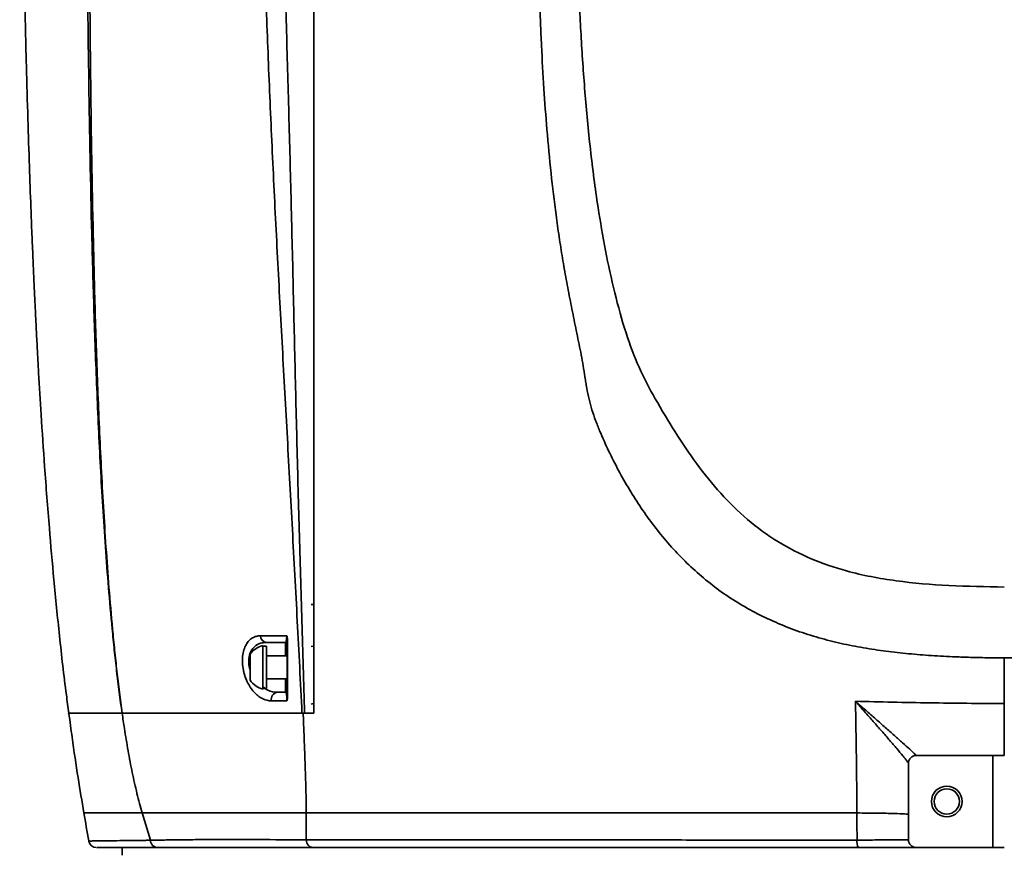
# Model space of a CAD drawing. Header units: millimetres. Extents: x -7686 to -856, y -458 to 6140.
# Tile 5 of 103: x -7058 to -6930, y 3407 to 3516. Entities that reach past the tile are written whole.
import ezdxf

# ---------------------------------------------------------------- set-up
doc = ezdxf.new("R2010")
doc.units = ezdxf.units.MM
doc.header["$LTSCALE"] = 5

msp = doc.modelspace()

# ---------------------------------------------------------------- linework, layer by layer
at = {"linetype": 'Continuous', "lineweight": 35}
for p, q in [((-7026.235, 3434.108), (-7026.235, 3428.408)), ((-7025.735, 3434.008), (-7026.235, 3434.008)), ((-7025.735, 3434.008), (-7025.735, 3433.689)), ((-7023.26, 3434.508), (-7023.26, 3432.758)), ((-7027.885, 3432.957), (-7027.885, 3429.559)), ((-7025.735, 3433.689), (-7025.735, 3428.508)), ((-7023.06, 3432.758), (-7025.735, 3432.758)), ((-7025.735, 3429.758), (-7023.06, 3429.758)), ((-7023.26, 3429.758), (-7023.26, 3428.008)), ((-7026.235, 3428.508), (-7025.735, 3428.508)), ((-6931.06, 3419.758), (-6941.06, 3419.758)), ((-6931.06, 3419.758), (-6931.06, 3407.758)), ((-6929.56, 3419.758), (-6931.06, 3419.758)), ((-6942.06, 3418.758), (-6942.06, 3408.758)), ((-7040.891, 3408.698), (-7041.951, 3412.258)), ((-7044.56, 3407.758), (-7044.56, 3406.758)), ((-6931.06, 3407.758), (-6941.06, 3407.758)), ((-6931.06, 3407.758), (-6929.56, 3407.758))]:
    msp.add_line(p, q, dxfattribs=at)
at = {"linetype": 'Continuous', "lineweight": 35, "flags": 128}
for points in [[(-7019.552, 3439.442), (-7019.623, 3439.436), (-7019.91, 3439.425)], [(-7019.552, 3434.049), (-7019.623, 3434.015), (-7019.91, 3433.958)], [(-7019.552, 3426.549), (-7019.623, 3426.515), (-7019.91, 3426.458)], [(-7040.89, 3408.697), (-7040.89, 3408.697), (-7040.89, 3408.697)]]:
    msp.add_lwpolyline(points, dxfattribs=at)
at = {"linetype": 'Continuous', "lineweight": 35}
for radius in [2, 1.65]:
    msp.add_circle((-6937.06, 3413.758), radius, dxfattribs=at)
for centre, radius, start, end in [((-7025.654, 3435.392), 0.888, 181.85807, 264.47847), ((-7025.473, 3431.258), 2.95, 104.96102, 144.8337), ((-7023.26, 3434.308), 0.2, 0, 90), ((-7023.013, 3434.925), 0.0519, 206.16101, 266.81662), ((-7025.473, 3431.258), 2.95, 215.1663, 255.03898), ((-7024.184, 3427.072), 0.945, 97.71866, 191.37939), ((-7023.26, 3428.208), 0.2, 270, 0), ((-7023.016, 3427.334), 0.0507, 209.96108, 268.66249), ((-6941.06, 3418.758), 1, 90, 180), ((-7047.936, 3408.758), 1, 190.58486, 270.01467), ((-6947.153, 3408.5), 1.623, 171.77293, 207.19071), ((-6941.06, 3408.758), 1, 180, 270)]:
    msp.add_arc(centre, radius, start, end, dxfattribs=at)
for points, knots in [([(-7057.926, 3612.368), (-7057.926, 3607.378), (-7057.925, 3597.696), (-7057.91, 3583.599), (-7057.871, 3570.386), (-7057.804, 3558.074), (-7057.707, 3546.67), (-7057.581, 3536.173), (-7057.429, 3526.575), (-7057.257, 3517.863), (-7057.069, 3510.021), (-7056.872, 3503.03), (-7056.674, 3496.868), (-7056.493, 3491.868), (-7056.337, 3487.892), (-7056.206, 3484.776), (-7056.084, 3482.002), (-7055.969, 3479.53), (-7055.862, 3477.337), (-7055.752, 3475.153), (-7055.62, 3472.625), (-7055.415, 3468.923), (-7055.108, 3463.779), (-7054.659, 3457.033), (-7054.11, 3449.851), (-7053.468, 3442.487), (-7052.733, 3435.222), (-7052.085, 3429.385), (-7051.623, 3426.055), (-7051.513, 3425.26)], [0, 0, 0, 0, 0.08414601, 0.16325462, 0.23706933, 0.30545118, 0.36835815, 0.4258259, 0.47795, 0.52486999, 0.56675516, 0.60379208, 0.63617403, 0.66409203, 0.68221108, 0.69813204, 0.71240098, 0.72510107, 0.73626907, 0.74614899, 0.75863865, 0.77509792, 0.80293624, 0.83729625, 0.87785237, 0.91186897, 0.9485904, 0.9877181, 1, 1, 1, 1]), ([(-7049.319, 3584.933), (-7049.302, 3578.512), (-7049.296, 3572.104), (-7049.277, 3559.276), (-7049.264, 3552.857), (-7049.217, 3539.983), (-7049.183, 3533.528), (-7049.079, 3520.562), (-7049.009, 3514.051), (-7048.815, 3500.946), (-7048.692, 3494.361), (-7048.443, 3484.407), (-7048.349, 3481.076), (-7048.134, 3474.382), (-7048.012, 3471.018), (-7047.733, 3464.245), (-7047.575, 3460.837), (-7047.208, 3453.959), (-7046.999, 3450.49), (-7046.627, 3445.215), (-7046.493, 3443.445), (-7046.201, 3439.875), (-7046.042, 3438.075), (-7045.778, 3435.344), (-7045.686, 3434.429), (-7045.492, 3432.6), (-7045.391, 3431.685), (-7045.072, 3428.936), (-7044.839, 3427.1), (-7044.576, 3425.258)], [0, 0, 0, 0, 0.125, 0.125, 0.25, 0.25, 0.375, 0.375, 0.5, 0.5, 0.625, 0.625, 0.6875, 0.6875, 0.75, 0.75, 0.8125, 0.8125, 0.875, 0.875, 0.90625, 0.90625, 0.9375, 0.9375, 0.953125, 0.953125, 0.96875, 0.96875, 1, 1, 1, 1]), ([(-7044.553, 3425.258), (-7044.813, 3427.099), (-7045.042, 3428.934), (-7045.354, 3431.68), (-7045.453, 3432.594), (-7045.642, 3434.421), (-7045.732, 3435.334), (-7045.99, 3438.062), (-7046.143, 3439.858), (-7046.427, 3443.422), (-7046.556, 3445.188), (-7046.914, 3450.452), (-7047.114, 3453.913), (-7047.463, 3460.775), (-7047.612, 3464.174), (-7047.872, 3470.929), (-7047.985, 3474.283), (-7048.181, 3480.959), (-7048.265, 3484.281), (-7048.486, 3494.205), (-7048.591, 3500.771), (-7048.748, 3513.838), (-7048.801, 3520.33), (-7048.875, 3533.264), (-7048.897, 3539.703), (-7048.921, 3552.55), (-7048.925, 3558.958), (-7048.915, 3571.754), (-7048.903, 3578.142), (-7048.865, 3584.521)], [0, 0, 0, 0, 0.03125, 0.03125, 0.046875, 0.046875, 0.0625, 0.0625, 0.09375, 0.09375, 0.125, 0.125, 0.1875, 0.1875, 0.25, 0.25, 0.3125, 0.3125, 0.375, 0.375, 0.5, 0.5, 0.625, 0.625, 0.75, 0.75, 0.875, 0.875, 1, 1, 1, 1]), ([(-7019.56, 3573.45), (-7019.56, 3570.325), (-7019.56, 3567.27), (-7019.56, 3561.251), (-7019.56, 3558.285), (-7019.56, 3552.377), (-7019.56, 3549.435), (-7019.56, 3543.537), (-7019.56, 3540.582), (-7019.56, 3534.643), (-7019.56, 3531.657), (-7019.56, 3525.653), (-7019.56, 3522.635), (-7019.56, 3513.53), (-7019.56, 3507.393), (-7019.56, 3498.097), (-7019.56, 3494.984), (-7019.56, 3488.731), (-7019.56, 3485.591), (-7019.56, 3476.155), (-7019.56, 3469.836), (-7019.56, 3457.16), (-7019.56, 3450.805), (-7019.56, 3441.247), (-7019.56, 3438.057), (-7019.56, 3431.665), (-7019.56, 3428.462), (-7019.56, 3425.258)], [0, 0, 0, 0, 0.0625, 0.0625, 0.125, 0.125, 0.1875, 0.1875, 0.25, 0.25, 0.3125, 0.3125, 0.375, 0.375, 0.5, 0.5, 0.5625, 0.5625, 0.625, 0.625, 0.75, 0.75, 0.875, 0.875, 0.9375, 0.9375, 1, 1, 1, 1]), ([(-7019.56, 3573.45), (-7019.56, 3570.325), (-7019.56, 3567.27), (-7019.56, 3561.251), (-7019.56, 3558.285), (-7019.56, 3552.377), (-7019.56, 3549.435), (-7019.56, 3543.537), (-7019.56, 3540.582), (-7019.56, 3534.643), (-7019.56, 3531.657), (-7019.56, 3525.653), (-7019.56, 3522.635), (-7019.56, 3513.53), (-7019.56, 3507.393), (-7019.56, 3498.097), (-7019.56, 3494.984), (-7019.56, 3488.731), (-7019.56, 3485.591), (-7019.56, 3476.155), (-7019.56, 3469.836), (-7019.56, 3457.16), (-7019.56, 3450.805), (-7019.56, 3441.247), (-7019.56, 3438.057), (-7019.56, 3431.665), (-7019.56, 3428.462), (-7019.56, 3425.258)], [0, 0, 0, 0, 0.0625, 0.0625, 0.125, 0.125, 0.1875, 0.1875, 0.25, 0.25, 0.3125, 0.3125, 0.375, 0.375, 0.5, 0.5, 0.5625, 0.5625, 0.625, 0.625, 0.75, 0.75, 0.875, 0.875, 0.9375, 0.9375, 1, 1, 1, 1]), ([(-6868.56, 3573.45), (-6868.56, 3573.167), (-6868.56, 3572.577), (-6868.56, 3571.656), (-6868.559, 3570.661), (-6868.559, 3569.593), (-6868.559, 3568.452), (-6868.559, 3567.24), (-6868.559, 3565.957), (-6868.559, 3564.604), (-6868.559, 3562.643), (-6868.558, 3560.495), (-6868.558, 3557.934), (-6868.558, 3555.636), (-6868.559, 3552.21), (-6868.563, 3548.145), (-6868.58, 3541.527), (-6868.633, 3533.287), (-6868.806, 3522.987), (-6869.173, 3512.348), (-6869.74, 3503.186), (-6870.437, 3495.787), (-6870.991, 3491.116), (-6871.51, 3487.427), (-6871.876, 3485.094), (-6872.194, 3483.232), (-6872.532, 3481.36), (-6872.98, 3479.015), (-6873.447, 3476.679), (-6873.832, 3474.81), (-6874.219, 3472.928), (-6874.588, 3471.035), (-6874.853, 3469.361), (-6875.002, 3468.395), (-6875.161, 3467.428), (-6875.4, 3466.23), (-6875.789, 3464.824), (-6876.181, 3463.681), (-6876.527, 3462.782), (-6877.078, 3461.447), (-6877.96, 3459.471), (-6879.689, 3456.046), (-6882.153, 3451.94), (-6885.632, 3447.378), (-6889.019, 3443.961), (-6892.042, 3441.517), (-6894.476, 3439.853), (-6897.047, 3438.374), (-6899.732, 3437.095), (-6902.517, 3435.996), (-6905.372, 3435.082), (-6908.275, 3434.348), (-6911.196, 3433.776), (-6914.132, 3433.34), (-6917.091, 3433.016), (-6920.109, 3432.775), (-6922.799, 3432.631), (-6925.203, 3432.548), (-6927.33, 3432.499), (-6928.799, 3432.482), (-6929.56, 3432.474)], [0, 0, 0, 0, 0.0048183, 0.0100787, 0.0157812, 0.0219261, 0.0285137, 0.0355443, 0.0430186, 0.050937, 0.0593001, 0.0775747, 0.0890329, 0.1049919, 0.1187487, 0.1505995, 0.1782268, 0.2378093, 0.2975804, 0.3577003, 0.418247, 0.4495114, 0.4793287, 0.4948234, 0.5101019, 0.5177251, 0.5255503, 0.5410513, 0.5566172, 0.5644294, 0.572267, 0.5880636, 0.5960598, 0.6000828, 0.6041138, 0.6121699, 0.6202056, 0.6282363, 0.6322542, 0.6362746, 0.6523759, 0.6685519, 0.7010543, 0.7337793, 0.7668665, 0.7836103, 0.8003871, 0.8171238, 0.8338708, 0.8504622, 0.8671693, 0.8836493, 0.8998937, 0.9160621, 0.9322456, 0.9485039, 0.9654071, 0.9761031, 0.9876306, 1, 1, 1, 1]), ([(-7025.843, 3519.216), (-7025.713, 3515.446), (-7025.567, 3511.651), (-7025.249, 3504.01), (-7025.076, 3500.162), (-7024.708, 3492.437), (-7024.512, 3488.558), (-7024.105, 3480.77), (-7023.895, 3476.862), (-7023.466, 3469.016), (-7023.247, 3465.08), (-7022.812, 3457.18), (-7022.593, 3453.217), (-7022.161, 3445.264), (-7021.947, 3441.278), (-7021.632, 3435.284), (-7021.527, 3433.283), (-7021.321, 3429.275), (-7021.22, 3427.269), (-7021.122, 3425.258)], [0, 0, 0, 0, 0.125, 0.125, 0.25, 0.25, 0.375, 0.375, 0.5, 0.5, 0.625, 0.625, 0.75, 0.75, 0.875, 0.875, 0.9375, 0.9375, 1, 1, 1, 1]), ([(-7020.79, 3425.258), (-7020.897, 3429.268), (-7021.023, 3433.265), (-7021.257, 3441.236), (-7021.372, 3445.212), (-7021.592, 3453.145), (-7021.697, 3457.1), (-7021.894, 3464.986), (-7021.986, 3468.917), (-7022.171, 3476.758), (-7022.262, 3480.666), (-7022.447, 3488.456), (-7022.543, 3492.337), (-7022.746, 3500.069), (-7022.852, 3503.92), (-7023.064, 3511.569), (-7023.172, 3515.368), (-7023.278, 3519.142)], [0, 0, 0, 0, 0.125, 0.125, 0.25, 0.25, 0.375, 0.375, 0.5, 0.5, 0.625, 0.625, 0.75, 0.75, 0.875, 0.875, 1, 1, 1, 1]), ([(-6984.925, 3517.39), (-6984.867, 3516.183), (-6984.691, 3512.525), (-6984.271, 3506.323), (-6983.561, 3498.79), (-6982.661, 3491.864), (-6981.587, 3485.625), (-6980.412, 3480.139), (-6978.992, 3475.006), (-6977.252, 3470.297), (-6975.025, 3466.129), (-6972.494, 3461.923), (-6969.726, 3457.777), (-6966.627, 3453.92), (-6963.134, 3450.47), (-6959.184, 3447.561), (-6954.813, 3445.325), (-6949.637, 3443.549), (-6943.59, 3442.422), (-6936.686, 3441.839), (-6931.972, 3441.765), (-6929.56, 3441.728)], [0, 0, 0, 0, 0.03381709, 0.10251593, 0.17135526, 0.24011024, 0.29151219, 0.34256921, 0.39222573, 0.43660357, 0.48136907, 0.53061106, 0.5795959, 0.62790318, 0.67529953, 0.721853, 0.7677117, 0.81245336, 0.87244574, 0.93473535, 1, 1, 1, 1]), ([(-6990.03, 3515.331), (-6990.042, 3515.633), (-6990.067, 3516.24), (-6990.09, 3516.845), (-6990.101, 3517.15)], [0, 0, 0, 0, 0.4974144, 1, 1, 1, 1]), ([(-6929.56, 3432.474), (-6929.947, 3432.478), (-6930.708, 3432.485), (-6931.83, 3432.503), (-6932.914, 3432.525), (-6933.958, 3432.552), (-6934.963, 3432.584), (-6936.658, 3432.649), (-6939.013, 3432.775), (-6942.029, 3433.016), (-6944.987, 3433.339), (-6947.923, 3433.776), (-6950.844, 3434.348), (-6953.748, 3435.082), (-6956.603, 3435.996), (-6959.387, 3437.095), (-6962.073, 3438.375), (-6964.644, 3439.853), (-6967.078, 3441.517), (-6970.101, 3443.961), (-6973.488, 3447.378), (-6976.966, 3451.94), (-6979.43, 3456.046), (-6981.16, 3459.471), (-6982.041, 3461.447), (-6982.592, 3462.782), (-6982.938, 3463.681), (-6983.331, 3464.824), (-6983.719, 3466.23), (-6983.959, 3467.428), (-6984.117, 3468.395), (-6984.266, 3469.361), (-6984.456, 3470.561), (-6984.716, 3471.988), (-6984.998, 3473.402), (-6985.287, 3474.81), (-6985.673, 3476.679), (-6986.14, 3479.015), (-6986.587, 3481.36), (-6986.925, 3483.232), (-6987.243, 3485.094), (-6987.61, 3487.427), (-6988.129, 3491.116), (-6988.683, 3495.786), (-6989.201, 3501.285), (-6989.605, 3506.838), (-6989.834, 3510.968), (-6989.967, 3513.831), (-6990.009, 3514.828), (-6990.03, 3515.331)], [0, 0, 0, 0, 0.0095514, 0.0187812, 0.0276912, 0.0362834, 0.0445595, 0.0525218, 0.0781446, 0.1027952, 0.1273427, 0.1518583, 0.1765315, 0.2015153, 0.226871, 0.2520444, 0.2774465, 0.3028509, 0.3282937, 0.3536949, 0.4038914, 0.4535404, 0.5028495, 0.5273855, 0.5518163, 0.5579144, 0.5640092, 0.5761926, 0.5883851, 0.6006091, 0.6067253, 0.6128289, 0.6249596, 0.6369818, 0.6489248, 0.6608155, 0.672668, 0.6962847, 0.7198012, 0.731669, 0.7432384, 0.7664131, 0.7899253, 0.835155, 0.882589, 0.9270354, 0.9744777, 0.987127, 1, 1, 1, 1]), ([(-7026.541, 3435.363), (-7026.725, 3435.363), (-7026.905, 3435.341), (-7027.255, 3435.248), (-7027.423, 3435.177), (-7027.743, 3434.987), (-7027.895, 3434.866), (-7028.176, 3434.57), (-7028.303, 3434.398), (-7028.527, 3433.995), (-7028.623, 3433.768), (-7028.773, 3433.269), (-7028.828, 3432.993), (-7028.875, 3432.563), (-7028.884, 3432.416), (-7028.892, 3432.114), (-7028.889, 3431.959), (-7028.864, 3431.498), (-7028.824, 3431.191), (-7028.732, 3430.73), (-7028.695, 3430.577), (-7028.613, 3430.28), (-7028.568, 3430.135), (-7028.418, 3429.71), (-7028.3, 3429.436), (-7028.042, 3428.933), (-7027.901, 3428.701), (-7027.598, 3428.275), (-7027.436, 3428.082), (-7027.105, 3427.743), (-7026.934, 3427.595), (-7026.583, 3427.339), (-7026.4, 3427.23), (-7025.851, 3426.972), (-7025.482, 3426.885), (-7025.11, 3426.885)], [0, 0, 0, 0, 0.0625, 0.0625, 0.125, 0.125, 0.1875, 0.1875, 0.25, 0.25, 0.3125, 0.3125, 0.375, 0.375, 0.40625, 0.40625, 0.4375, 0.4375, 0.5, 0.5, 0.53125, 0.53125, 0.5625, 0.5625, 0.625, 0.625, 0.6875, 0.6875, 0.75, 0.75, 0.8125, 0.8125, 0.875, 0.875, 1, 1, 1, 1]), ([(-7023.103, 3435.362), (-7023.105, 3435.275), (-7023.109, 3435.195), (-7023.118, 3435.052), (-7023.124, 3434.99), (-7023.142, 3434.826), (-7023.156, 3434.744), (-7023.185, 3434.62), (-7023.199, 3434.578), (-7023.229, 3434.522), (-7023.244, 3434.508), (-7023.26, 3434.508)], [0, 0, 0, 0, 0.125, 0.125, 0.25, 0.25, 0.5, 0.5, 0.75, 0.75, 1, 1, 1, 1]), ([(-7023.016, 3434.873), (-7023.016, 3434.955), (-7023.023, 3435.038), (-7023.051, 3435.203), (-7023.074, 3435.287), (-7023.103, 3435.362)], [0, 0, 0, 0, 0.5, 0.5, 1, 1, 1, 1]), ([(-7023.06, 3434.902), (-7023.06, 3434.974), (-7023.064, 3435.048), (-7023.079, 3435.203), (-7023.09, 3435.283), (-7023.103, 3435.362)], [0, 0, 0, 0, 0.5, 0.5, 1, 1, 1, 1]), ([(-7027.885, 3430.899), (-7027.894, 3430.921), (-7028.014, 3431.193), (-7028.053, 3431.583), (-7028.083, 3432.223), (-7027.999, 3432.876), (-7027.659, 3433.609), (-7027.102, 3434.166), (-7026.433, 3434.464), (-7025.944, 3434.495), (-7025.739, 3434.508)], [0, 0, 0, 0, 0.0119097, 0.1480736, 0.1798968, 0.3300417, 0.4809478, 0.6505806, 0.8537171, 1, 1, 1, 1]), ([(-6929.56, 3432.474), (-6929.56, 3432.242), (-6929.56, 3431.783), (-6929.56, 3431.1), (-6929.56, 3430.135), (-6929.56, 3428.72), (-6929.56, 3427.419), (-6929.56, 3426.634), (-6929.56, 3426.531)], [0, 0, 0, 0, 0.1181046, 0.2337567, 0.3469697, 0.6070267, 0.9483217, 1, 1, 1, 1]), ([(-7024.311, 3428.008), (-7024.747, 3428.036), (-7025.39, 3428.077), (-7025.976, 3428.523), (-7026.165, 3428.667)], [0, 0, 0, 0, 0.6778324, 1, 1, 1, 1]), ([(-7023.26, 3428.008), (-7023.242, 3428.008), (-7023.225, 3427.991), (-7023.192, 3427.92), (-7023.175, 3427.865), (-7023.144, 3427.703), (-7023.129, 3427.596), (-7023.111, 3427.37), (-7023.106, 3427.283), (-7023.101, 3427.088), (-7023.1, 3426.983), (-7023.102, 3426.882)], [0, 0, 0, 0, 0.25, 0.25, 0.5, 0.5, 0.75, 0.75, 0.875, 0.875, 1, 1, 1, 1]), ([(-7023.102, 3426.882), (-7023.075, 3426.937), (-7023.053, 3426.999), (-7023.024, 3427.135), (-7023.017, 3427.207), (-7023.017, 3427.283)], [0, 0, 0, 0, 0.5, 0.5, 1, 1, 1, 1]), ([(-6948.972, 3426.819), (-6945.755, 3426.742), (-6942.528, 3426.672), (-6936.056, 3426.571), (-6932.808, 3426.534), (-6929.56, 3426.531)], [0, 0, 0, 0, 0.5, 0.5, 1, 1, 1, 1]), ([(-6941.062, 3419.762), (-6941.068, 3419.781), (-6941.152, 3419.87), (-6941.378, 3420.089), (-6941.471, 3420.177), (-6941.682, 3420.374), (-6941.8, 3420.484), (-6942.189, 3420.841), (-6942.495, 3421.119), (-6943.155, 3421.713), (-6943.511, 3422.031), (-6944.265, 3422.7), (-6944.664, 3423.053), (-6945.478, 3423.769), (-6945.895, 3424.135), (-6946.747, 3424.88), (-6947.181, 3425.26), (-6947.845, 3425.838), (-6948.069, 3426.033), (-6948.406, 3426.327), (-6948.519, 3426.425), (-6948.745, 3426.622), (-6948.859, 3426.721), (-6948.972, 3426.819)], [0, 0, 0, 0, 0.125, 0.125, 0.1875, 0.1875, 0.25, 0.25, 0.375, 0.375, 0.5, 0.5, 0.625, 0.625, 0.75, 0.75, 0.875, 0.875, 0.9375, 0.9375, 0.96875, 0.96875, 1, 1, 1, 1]), ([(-6942.06, 3418.762), (-6942.06, 3418.786), (-6942.13, 3418.889), (-6942.324, 3419.139), (-6942.404, 3419.24), (-6942.586, 3419.465), (-6942.689, 3419.59), (-6943.027, 3419.998), (-6943.294, 3420.315), (-6943.871, 3420.992), (-6944.182, 3421.355), (-6944.842, 3422.119), (-6945.191, 3422.521), (-6945.904, 3423.339), (-6946.27, 3423.757), (-6947.017, 3424.608), (-6947.399, 3425.041), (-6947.982, 3425.701), (-6948.178, 3425.923), (-6948.475, 3426.258), (-6948.574, 3426.37), (-6948.772, 3426.594), (-6948.873, 3426.707), (-6948.972, 3426.819)], [0, 0, 0, 0, 0.125, 0.125, 0.1875, 0.1875, 0.25, 0.25, 0.375, 0.375, 0.5, 0.5, 0.625, 0.625, 0.75, 0.75, 0.875, 0.875, 0.9375, 0.9375, 0.96875, 0.96875, 1, 1, 1, 1]), ([(-6929.564, 3419.758), (-6929.563, 3419.758), (-6929.563, 3419.927), (-6929.562, 3420.582), (-6929.561, 3421.068), (-6929.561, 3422.297), (-6929.56, 3423.04), (-6929.56, 3424.691), (-6929.56, 3425.598), (-6929.56, 3426.531)], [0, 0, 0, 0, 0.25, 0.25, 0.5, 0.5, 0.75, 0.75, 1, 1, 1, 1]), ([(-7051.479, 3425.258), (-7051.498, 3425.258), (-7051.672, 3425.258), (-7051.259, 3425.258), (-7050.114, 3425.258), (-7048.036, 3425.258), (-7045.725, 3425.258), (-7044.565, 3425.258)], [0, 0, 0, 0, 0.028446, 0.2593283, 0.4902077, 0.743934, 1, 1, 1, 1]), ([(-7051.525, 3425.258), (-7051.462, 3425.258), (-7051.336, 3425.258), (-7050.089, 3425.258), (-7048.046, 3425.258), (-7045.736, 3425.258), (-7044.576, 3425.258)], [0, 0, 0, 0, 0.2344291, 0.4733053, 0.7354479, 1, 1, 1, 1]), ([(-7051.508, 3425.254), (-7051.37, 3424.209), (-7050.994, 3421.358), (-7050.323, 3416.833), (-7049.811, 3413.764), (-7049.56, 3412.258)], [0, 0, 0, 0, 0.2277019, 0.6212011, 1, 1, 1, 1]), ([(-7044.565, 3425.258), (-7044.471, 3424.596), (-7044.229, 3422.961), (-7043.802, 3420.37), (-7043.262, 3417.521), (-7042.751, 3415.232), (-7042.306, 3413.493), (-7042.071, 3412.662), (-7041.951, 3412.258)], [0.926886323, 0.926886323, 0.926886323, 0.926886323, 0.9375, 0.953125, 0.96875, 0.984375, 0.9921875, 1, 1, 1, 1]), ([(-7044.565, 3425.258), (-7043.143, 3425.258), (-7041.576, 3425.258), (-7038.16, 3425.258), (-7036.314, 3425.258), (-7033.346, 3425.258), (-7032.324, 3425.258), (-7030.218, 3425.258), (-7029.135, 3425.258), (-7025.791, 3425.258), (-7023.44, 3425.258), (-7020.966, 3425.258)], [0, 0, 0, 0, 0.25, 0.25, 0.5, 0.5, 0.625, 0.625, 0.75, 0.75, 1, 1, 1, 1]), ([(-7044.553, 3425.258), (-7043.139, 3425.258), (-7041.582, 3425.258), (-7038.187, 3425.258), (-7036.354, 3425.258), (-7032.424, 3425.258), (-7030.333, 3425.258), (-7025.91, 3425.258), (-7023.577, 3425.258), (-7021.122, 3425.258)], [0, 0, 0, 0, 0.25, 0.25, 0.5, 0.5, 0.75, 0.75, 1, 1, 1, 1]), ([(-7020.559, 3412.258), (-7020.562, 3412.7), (-7020.57, 3413.585), (-7020.612, 3415.349), (-7020.678, 3417.549), (-7020.77, 3420.183), (-7020.867, 3422.752), (-7020.933, 3424.443), (-7020.966, 3425.258)], [0.922925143, 0.922925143, 0.922925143, 0.922925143, 0.930737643, 0.938550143, 0.954175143, 0.969800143, 0.985425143, 1, 1, 1, 1]), ([(-7049.56, 3412.258), (-7049.349, 3411.047), (-7049.135, 3409.819), (-7048.922, 3408.591), (-7048.92, 3408.575)], [0, 0, 0, 0, 0.9867341, 1, 1, 1, 1]), ([(-7049.527, 3412.258), (-7049.489, 3412.258), (-7049.409, 3412.258), (-7048.483, 3412.258), (-7046.935, 3412.258), (-7044.809, 3412.258), (-7042.899, 3412.258), (-7041.951, 3412.258)], [0, 0, 0, 0, 0.1847784, 0.3916487, 0.596819, 0.7997658, 1, 1, 1, 1]), ([(-7020.559, 3412.258), (-7022.854, 3412.258), (-7026.12, 3412.258), (-7030.096, 3412.258), (-7032.884, 3412.258), (-7035.472, 3412.258), (-7037.855, 3412.258), (-7040.028, 3412.258), (-7041.334, 3412.258), (-7041.951, 3412.258)], [0, 0, 0, 0, 0.25, 0.375, 0.5, 0.625, 0.75, 0.875, 1, 1, 1, 1]), ([(-7020.559, 3412.258), (-7020.558, 3411.967), (-7020.56, 3411.675), (-7020.564, 3411.092), (-7020.57, 3410.217), (-7020.575, 3409.342), (-7020.579, 3408.759)], [0, 0, 0, 0, 0.25, 0.25, 0.5, 1, 1, 1, 1]), ([(-6948.779, 3412.258), (-6949.133, 3412.258), (-6949.844, 3412.258), (-6950.909, 3412.258), (-6951.976, 3412.258), (-6953.044, 3412.258), (-6954.114, 3412.258), (-6956.2, 3412.258), (-6959.318, 3412.258), (-6963.469, 3412.258), (-6968.252, 3412.258), (-6973.675, 3412.258), (-6979.573, 3412.258), (-6985.403, 3412.258), (-6990.968, 3412.258), (-6996.465, 3412.258), (-7001.543, 3412.258), (-7006.668, 3412.258), (-7010.701, 3412.258), (-7013.966, 3412.258), (-7015.851, 3412.258), (-7017.328, 3412.258), (-7018.419, 3412.258), (-7019.499, 3412.258), (-7020.205, 3412.258), (-7020.559, 3412.258)], [0, 0, 0, 0, 0.01283807, 0.02571626, 0.03863505, 0.05159487, 0.06459622, 0.07763956, 0.12780793, 0.17904313, 0.23137241, 0.30687366, 0.38509495, 0.46031804, 0.53881746, 0.61283443, 0.69253992, 0.7611992, 0.84626183, 0.88457956, 0.92313007, 0.94224385, 0.96142517, 0.98067639, 1, 1, 1, 1]), ([(-6942.06, 3412.056), (-6942.06, 3412.08), (-6942.227, 3412.104), (-6942.876, 3412.149), (-6943.358, 3412.17), (-6944.576, 3412.207), (-6945.312, 3412.223), (-6946.95, 3412.246), (-6947.851, 3412.254), (-6948.779, 3412.258)], [0, 0, 0, 0, 0.25, 0.25, 0.5, 0.5, 0.75, 0.75, 1, 1, 1, 1]), ([(-7048.901, 3408.583), (-7048.972, 3408.59), (-7048.857, 3408.596), (-7048.403, 3408.606), (-7048.205, 3408.61), (-7047.713, 3408.617), (-7047.419, 3408.621), (-7046.739, 3408.628), (-7046.352, 3408.633), (-7045.49, 3408.642), (-7045.014, 3408.647), (-7043.976, 3408.658), (-7043.414, 3408.664), (-7042.512, 3408.675), (-7042.201, 3408.679), (-7041.72, 3408.686), (-7041.476, 3408.689), (-7041.185, 3408.694), (-7041.06, 3408.696), (-7040.975, 3408.697), (-7040.933, 3408.698), (-7040.891, 3408.698)], [0, 0, 0, 0, 0.25, 0.25, 0.375, 0.375, 0.5, 0.5, 0.625, 0.625, 0.75, 0.75, 0.875, 0.875, 0.9375, 0.9375, 0.96875, 0.984375, 0.9921875, 0.9921875, 1, 1, 1, 1]), ([(-7040.891, 3408.698), (-7040.891, 3408.698), (-7040.891, 3408.698), (-7040.891, 3408.697), (-7040.891, 3408.697), (-7040.89, 3408.697), (-7040.89, 3408.697)], [0, 0, 0, 0, 0.0000009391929, 0.0000009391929, 0.0000009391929, 0.0000016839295, 0.0000016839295, 0.0000016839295, 0.0000016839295]), ([(-7040.89, 3408.697), (-7040.819, 3408.697), (-7040.747, 3408.7), (-7040.601, 3408.703), (-7040.528, 3408.705), (-7040.307, 3408.71), (-7039.857, 3408.719), (-7039.387, 3408.728), (-7038.419, 3408.744), (-7037.738, 3408.753), (-7036.305, 3408.769), (-7035.552, 3408.775), (-7033.979, 3408.785), (-7033.159, 3408.788), (-7031.453, 3408.792), (-7030.567, 3408.793), (-7028.729, 3408.792), (-7027.776, 3408.79), (-7024.831, 3408.78), (-7022.748, 3408.768), (-7020.543, 3408.752)], [0, 0, 0, 0, 0.015625, 0.015625, 0.03125, 0.03125, 0.0625, 0.125, 0.125, 0.25, 0.25, 0.375, 0.375, 0.5, 0.5, 0.625, 0.625, 0.75, 0.75, 1, 1, 1, 1]), ([(-7040.89, 3408.697), (-7040.883, 3408.57), (-7040.854, 3408.447), (-7040.753, 3408.218), (-7040.682, 3408.115), (-7040.424, 3407.857), (-7040.19, 3407.758), (-7039.954, 3407.758)], [0, 0, 0, 0, 0.25, 0.25, 0.5, 0.5, 1, 1, 1, 1]), ([(-7020.579, 3408.766), (-7020.003, 3408.765), (-7019.419, 3408.764), (-7018.244, 3408.763), (-7017.651, 3408.764), (-7015.858, 3408.765), (-7014.64, 3408.767), (-7010.913, 3408.772), (-7008.332, 3408.774), (-7000.299, 3408.776), (-6994.559, 3408.77), (-6986.895, 3408.758), (-6985.336, 3408.755), (-6982.178, 3408.75), (-6980.583, 3408.747), (-6977.36, 3408.742), (-6975.732, 3408.739), (-6972.458, 3408.735), (-6970.81, 3408.733), (-6965.836, 3408.729), (-6962.478, 3408.727), (-6955.681, 3408.727), (-6952.241, 3408.729), (-6948.759, 3408.732)], [0, 0, 0, 0, 0.03125, 0.03125, 0.0625, 0.0625, 0.125, 0.125, 0.25, 0.25, 0.5, 0.5, 0.5625, 0.5625, 0.625, 0.625, 0.6875, 0.6875, 0.75, 0.75, 0.875, 0.875, 1, 1, 1, 1]), ([(-7019.786, 3407.758), (-7019.983, 3407.758), (-7020.178, 3407.865), (-7020.457, 3408.232), (-7020.54, 3408.491), (-7020.543, 3408.752)], [0, 0, 0, 0, 0.5, 0.5, 1, 1, 1, 1]), ([(-6948.759, 3408.732), (-6948.291, 3408.732), (-6947.838, 3408.732), (-6946.957, 3408.733), (-6946.529, 3408.734), (-6945.706, 3408.736), (-6945.321, 3408.736), (-6944.782, 3408.738), (-6944.608, 3408.738), (-6944.274, 3408.74), (-6944.112, 3408.74), (-6943.655, 3408.742), (-6943.385, 3408.743), (-6943.032, 3408.745), (-6942.923, 3408.746), (-6942.723, 3408.747), (-6942.631, 3408.748), (-6942.388, 3408.75), (-6942.266, 3408.752), (-6942.102, 3408.755), (-6942.06, 3408.756), (-6942.06, 3408.758)], [0, 0, 0, 0, 0.125, 0.125, 0.25, 0.25, 0.375, 0.375, 0.4375, 0.4375, 0.5, 0.5, 0.625, 0.625, 0.6875, 0.6875, 0.75, 0.75, 0.875, 0.875, 1, 1, 1, 1]), ([(-7039.954, 3407.758), (-7041.345, 3407.758), (-7043.439, 3407.758), (-7045.41, 3407.758), (-7046.783, 3407.758), (-7047.774, 3407.758), (-7047.85, 3407.758), (-7047.886, 3407.758)], [0, 0, 0, 0, 0.2896873, 0.436017, 0.5823436, 0.8068561, 1, 1, 1, 1]), ([(-7019.786, 3407.758), (-7021.971, 3407.758), (-7024.037, 3407.758), (-7026.956, 3407.758), (-7027.9, 3407.758), (-7029.722, 3407.758), (-7030.6, 3407.758), (-7032.291, 3407.758), (-7033.104, 3407.758), (-7034.664, 3407.758), (-7035.41, 3407.758), (-7037.54, 3407.758), (-7038.819, 3407.758), (-7039.954, 3407.758)], [0, 0, 0, 0, 0.25, 0.25, 0.375, 0.375, 0.5, 0.5, 0.625, 0.625, 0.75, 0.75, 1, 1, 1, 1]), ([(-6948.596, 3407.758), (-6952.056, 3407.758), (-6955.468, 3407.758), (-6962.201, 3407.758), (-6965.521, 3407.758), (-6972.071, 3407.758), (-6975.3, 3407.758), (-6980.072, 3407.758), (-6981.651, 3407.758), (-6984.001, 3407.758), (-6984.783, 3407.758), (-6986.331, 3407.758), (-6987.1, 3407.758), (-6993.958, 3407.758), (-6999.665, 3407.758), (-7007.651, 3407.758), (-7010.216, 3407.758), (-7013.92, 3407.758), (-7015.131, 3407.758), (-7016.913, 3407.758), (-7017.502, 3407.758), (-7018.67, 3407.758), (-7019.25, 3407.758), (-7019.823, 3407.758)], [0, 0, 0, 0, 0.125, 0.125, 0.25, 0.25, 0.375, 0.375, 0.4375, 0.4375, 0.46875, 0.46875, 0.5, 0.5, 0.75, 0.75, 0.875, 0.875, 0.9375, 0.9375, 0.96875, 0.96875, 1, 1, 1, 1]), ([(-6941.06, 3407.758), (-6941.06, 3407.758), (-6941.107, 3407.758), (-6941.292, 3407.758), (-6941.429, 3407.758), (-6941.703, 3407.758), (-6941.806, 3407.758), (-6942.031, 3407.758), (-6942.154, 3407.758), (-6942.551, 3407.758), (-6942.855, 3407.758), (-6943.369, 3407.758), (-6943.551, 3407.758), (-6943.927, 3407.758), (-6944.122, 3407.758), (-6944.729, 3407.758), (-6945.162, 3407.758), (-6946.087, 3407.758), (-6946.57, 3407.758), (-6947.56, 3407.758), (-6948.07, 3407.758), (-6948.596, 3407.758)], [0, 0, 0, 0, 0.125, 0.125, 0.25, 0.25, 0.3125, 0.3125, 0.375, 0.375, 0.5, 0.5, 0.5625, 0.5625, 0.625, 0.625, 0.75, 0.75, 0.875, 0.875, 1, 1, 1, 1])]:
    msp.add_open_spline(points, degree=3, knots=knots, dxfattribs=at)
for points in [[(-7023.103, 3435.362), (-7024.275, 3435.363), (-7025.422, 3435.363), (-7026.541, 3435.363)], [(-7025.739, 3434.508), (-7024.927, 3434.508), (-7024.1, 3434.508), (-7023.26, 3434.508)], [(-7023.06, 3434.902), (-7023.06, 3432.378), (-7023.06, 3429.848), (-7023.06, 3427.308)], [(-7023.017, 3427.283), (-7023.017, 3429.821), (-7023.016, 3432.35), (-7023.016, 3434.873)], [(-7023.26, 3428.008), (-7023.613, 3428.008), (-7023.963, 3428.008), (-7024.311, 3428.008)], [(-7025.11, 3426.885), (-7024.45, 3426.884), (-7023.781, 3426.883), (-7023.102, 3426.882)], [(-7023.06, 3427.308), (-7023.06, 3427.161), (-7023.078, 3427.014), (-7023.102, 3426.882)], [(-6948.779, 3412.258), (-6948.809, 3417.127), (-6948.852, 3421.983), (-6948.972, 3426.819)], [(-7044.576, 3425.258), (-7044.568, 3425.258), (-7044.561, 3425.258), (-7044.553, 3425.258)], [(-7021.122, 3425.258), (-7021.019, 3425.258), (-7020.908, 3425.258), (-7020.79, 3425.258)], [(-7019.56, 3425.258), (-7020.031, 3425.258), (-7020.499, 3425.258), (-7020.966, 3425.258)], [(-7019.56, 3425.258), (-7019.971, 3425.258), (-7020.381, 3425.258), (-7020.79, 3425.258)], [(-6948.759, 3408.732), (-6948.765, 3409.907), (-6948.771, 3411.083), (-6948.779, 3412.258)]]:
    msp.add_open_spline(points, degree=3, dxfattribs=at)

doc.saveas('drawing.dxf')
